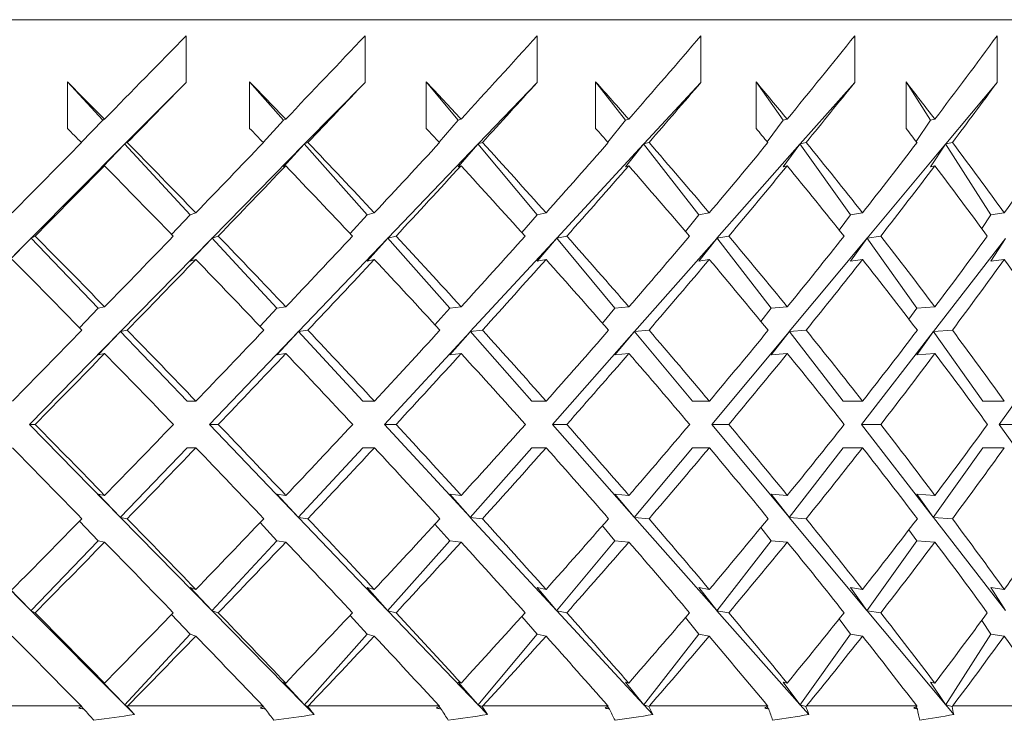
# Model space of a CAD drawing. Header units: inches. Extents: x 1.5 to 14.4, y 0.3 to 10.5.
# Tile 27 of 43: x 8.716 to 9.165, y 6.402 to 6.721. Entities that reach past the tile are written whole.
import ezdxf

# ---------------------------------------------------------------- set-up
doc = ezdxf.new("R2010")
doc.units = ezdxf.units.IN
doc.header["$MEASUREMENT"] = 0

msp = doc.modelspace()

# ---------------------------------------------------------------- linework, layer by layer
at = {"color": 7, "linetype": 'Continuous', "lineweight": 15}
for p, q in [((9.43123, 6.72063), (7.68123, 6.72063)), ((8.79214, 6.71329), (8.79214, 6.69208)), ((8.87359, 6.71329), (8.87359, 6.69208)), ((8.95199, 6.71329), (8.95199, 6.69208)), ((9.02657, 6.71329), (9.02657, 6.69208)), ((9.09663, 6.71329), (9.09663, 6.69208)), ((9.16148, 6.71329), (9.16148, 6.69208)), ((8.738, 6.67112), (8.738, 6.69233)), ((8.738, 6.69233), (8.75417, 6.67486)), ((8.79214, 6.69208), (8.76421, 6.66403)), ((8.82102, 6.67112), (8.82102, 6.69233)), ((8.82102, 6.69233), (8.83646, 6.67486)), ((8.87359, 6.69208), (8.84606, 6.66403)), ((8.90149, 6.67112), (8.90149, 6.69233)), ((8.90149, 6.69233), (8.91606, 6.67486)), ((8.95199, 6.69208), (8.92511, 6.66403)), ((8.97863, 6.67112), (8.97863, 6.69233)), ((8.97863, 6.69233), (8.99218, 6.67486)), ((9.02657, 6.69208), (9.00061, 6.66403)), ((9.05171, 6.67112), (9.05171, 6.69233)), ((9.05171, 6.69233), (9.06411, 6.67486)), ((9.09663, 6.69208), (9.07183, 6.66403)), ((9.12001, 6.67112), (9.12001, 6.69233)), ((9.12001, 6.69233), (9.13115, 6.67486)), ((9.16148, 6.69208), (9.13809, 6.66403)), ((8.75417, 6.67486), (8.74436, 6.66472)), ((8.75417, 6.67486), (8.75487, 6.6753)), ((8.83646, 6.67486), (8.82715, 6.66478)), ((8.83646, 6.67486), (8.83744, 6.6753)), ((8.91606, 6.67486), (8.90733, 6.66485)), ((8.91606, 6.67486), (8.9173, 6.6753)), ((8.99218, 6.67486), (8.98413, 6.66493)), ((8.99218, 6.67486), (8.99369, 6.6753)), ((9.06411, 6.67486), (9.05681, 6.66502)), ((9.06411, 6.67486), (9.06586, 6.6753)), ((9.13115, 6.67486), (9.12466, 6.66512)), ((9.13115, 6.67486), (9.13312, 6.6753)), ((8.76408, 6.6639), (8.72148, 6.62111)), ((8.75417, 6.65365), (8.76408, 6.6639)), ((8.76408, 6.66415), (8.76421, 6.66403)), ((8.76408, 6.66415), (8.76408, 6.6639)), ((8.76408, 6.66415), (8.79401, 6.63182)), ((8.7653, 6.6647), (8.76421, 6.66403)), ((8.84593, 6.6639), (8.80393, 6.62111)), ((8.83646, 6.65365), (8.84593, 6.6639)), ((8.84593, 6.66415), (8.84606, 6.66403)), ((8.84593, 6.66415), (8.84593, 6.6639)), ((8.84593, 6.66415), (8.87451, 6.63182)), ((8.84757, 6.6647), (8.84606, 6.66403)), ((8.92499, 6.6639), (8.88399, 6.62111)), ((8.91606, 6.65365), (8.92499, 6.6639)), ((8.92499, 6.66415), (8.92511, 6.66403)), ((8.92499, 6.66415), (8.92499, 6.6639)), ((8.92499, 6.66415), (8.95195, 6.63182)), ((8.92704, 6.6647), (8.92511, 6.66403)), ((9.00049, 6.6639), (8.96089, 6.62111)), ((8.99218, 6.65365), (9.00049, 6.6639)), ((9.00049, 6.66415), (9.00061, 6.66403)), ((9.00049, 6.66415), (9.00049, 6.6639)), ((9.00049, 6.66415), (9.02558, 6.63182)), ((9.00294, 6.6647), (9.00061, 6.66403)), ((9.07172, 6.6639), (9.0339, 6.62111)), ((9.06411, 6.65365), (9.07172, 6.6639)), ((9.07172, 6.66415), (9.07183, 6.66403)), ((9.07172, 6.66415), (9.07172, 6.6639)), ((9.07172, 6.66415), (9.09468, 6.63182)), ((9.07453, 6.6647), (9.07183, 6.66403)), ((9.13798, 6.6639), (9.1023, 6.62111)), ((9.13115, 6.65365), (9.13798, 6.6639)), ((9.13798, 6.66415), (9.13809, 6.66403)), ((9.13798, 6.66415), (9.13798, 6.6639)), ((9.13798, 6.66415), (9.1586, 6.63182)), ((9.14114, 6.6647), (9.13809, 6.66403)), ((8.75417, 6.65365), (8.75487, 6.65408)), ((8.83646, 6.65365), (8.83744, 6.65408)), ((8.91606, 6.65365), (8.9173, 6.65408)), ((8.99218, 6.65365), (8.99369, 6.65408)), ((9.06411, 6.65365), (9.06586, 6.65408)), ((9.13115, 6.65365), (9.13312, 6.65408)), ((8.79401, 6.63182), (8.7855, 6.62281)), ((8.79401, 6.63182), (8.79651, 6.63267)), ((8.87451, 6.63182), (8.86677, 6.62323)), ((8.87451, 6.63182), (8.87782, 6.63267)), ((8.95195, 6.63182), (8.94504, 6.62369)), ((8.95195, 6.63182), (8.95603, 6.63267)), ((9.02558, 6.63182), (9.01956, 6.62421)), ((9.02558, 6.63182), (9.0304, 6.63267)), ((9.09468, 6.63182), (9.0896, 6.62481)), ((9.09468, 6.63182), (9.10019, 6.63267)), ((9.1586, 6.63182), (9.1545, 6.62551)), ((9.1586, 6.63182), (9.16475, 6.63267)), ((8.72136, 6.62098), (8.67917, 6.57861)), ((8.71122, 6.61061), (8.72136, 6.62098)), ((8.72136, 6.62124), (8.72148, 6.62111)), ((8.72136, 6.62124), (8.72136, 6.62098)), ((8.72136, 6.62124), (8.75202, 6.58924)), ((8.72336, 6.62207), (8.72148, 6.62111)), ((8.8038, 6.62098), (8.76221, 6.57861)), ((8.79401, 6.61061), (8.8038, 6.62098)), ((8.8038, 6.62124), (8.80393, 6.62111)), ((8.8038, 6.62124), (8.8038, 6.62098)), ((8.8038, 6.62124), (8.83342, 6.58924)), ((8.80674, 6.62207), (8.80393, 6.62111)), ((8.88387, 6.62098), (8.84326, 6.57861)), ((8.87451, 6.61061), (8.88387, 6.62098)), ((8.88387, 6.62124), (8.88399, 6.62111)), ((8.88387, 6.62124), (8.88387, 6.62098)), ((8.88387, 6.62124), (8.91215, 6.58924)), ((8.88771, 6.62207), (8.88399, 6.62111)), ((8.96077, 6.62098), (8.92155, 6.57861)), ((8.95195, 6.61061), (8.96077, 6.62098)), ((8.96077, 6.62124), (8.96089, 6.62111)), ((8.96077, 6.62124), (8.96077, 6.62098)), ((8.96077, 6.62124), (8.98745, 6.58924)), ((8.96548, 6.62207), (8.96089, 6.62111)), ((9.03378, 6.62098), (8.99633, 6.57861)), ((9.02558, 6.61061), (9.03378, 6.62098)), ((9.03378, 6.62124), (9.0339, 6.62111)), ((9.03378, 6.62124), (9.03378, 6.62098)), ((9.03378, 6.62124), (9.05861, 6.58924)), ((9.03932, 6.62207), (9.0339, 6.62111)), ((9.1022, 6.62098), (9.06686, 6.57861)), ((9.09468, 6.61061), (9.1022, 6.62098)), ((9.1022, 6.62124), (9.1023, 6.62111)), ((9.1022, 6.62124), (9.1022, 6.62098)), ((9.1022, 6.62124), (9.12492, 6.58924)), ((9.1085, 6.62207), (9.1023, 6.62111)), ((9.16535, 6.62098), (9.13248, 6.57861)), ((9.1586, 6.61061), (9.16535, 6.62098)), ((8.79401, 6.61061), (8.79651, 6.61146)), ((8.87451, 6.61061), (8.87782, 6.61146)), ((8.95195, 6.61061), (8.95603, 6.61146)), ((9.02558, 6.61061), (9.0304, 6.61146)), ((9.09468, 6.61061), (9.10019, 6.61146)), ((9.1586, 6.61061), (9.16475, 6.61146)), ((8.75202, 6.58924), (8.74349, 6.58038)), ((8.75202, 6.58924), (8.75497, 6.58985)), ((8.83342, 6.58924), (8.82576, 6.58101)), ((8.83342, 6.58924), (8.83754, 6.58985)), ((8.91215, 6.58924), (8.90544, 6.58169)), ((8.91215, 6.58924), (8.9174, 6.58985)), ((8.98745, 6.58924), (8.98175, 6.58243)), ((8.98745, 6.58924), (8.99377, 6.58985)), ((9.05861, 6.58924), (9.05395, 6.58326)), ((9.05861, 6.58924), (9.06594, 6.58985)), ((9.12492, 6.58924), (9.12135, 6.58423)), ((9.12492, 6.58924), (9.1332, 6.58985)), ((8.76208, 6.57848), (8.72068, 6.53631)), ((8.75202, 6.56803), (8.76208, 6.57848)), ((8.76208, 6.57873), (8.76221, 6.57861)), ((8.76208, 6.57873), (8.76208, 6.57848)), ((8.76208, 6.57873), (8.79257, 6.54692)), ((8.7653, 6.57924), (8.76221, 6.57861)), ((8.84314, 6.57848), (8.80273, 6.53631)), ((8.83342, 6.56803), (8.84314, 6.57848)), ((8.84314, 6.57873), (8.84326, 6.57861)), ((8.84314, 6.57873), (8.84314, 6.57848)), ((8.84314, 6.57873), (8.87259, 6.54692)), ((8.84757, 6.57924), (8.84326, 6.57861)), ((8.92144, 6.57848), (8.8824, 6.53631)), ((8.91215, 6.56803), (8.92144, 6.57848)), ((8.92144, 6.57873), (8.92155, 6.57861)), ((8.92144, 6.57873), (8.92144, 6.57848)), ((8.92144, 6.57873), (8.94956, 6.54692)), ((8.92704, 6.57924), (8.92155, 6.57861)), ((8.99621, 6.57848), (8.95894, 6.53631)), ((8.98745, 6.56803), (8.99621, 6.57848)), ((8.99621, 6.57873), (8.99633, 6.57861)), ((8.99621, 6.57873), (8.99621, 6.57848)), ((8.99621, 6.57873), (9.02275, 6.54692)), ((9.00294, 6.57924), (8.99633, 6.57861)), ((9.06676, 6.57848), (9.03159, 6.53631)), ((9.05861, 6.56803), (9.06676, 6.57848)), ((9.06676, 6.57873), (9.06686, 6.57861)), ((9.06676, 6.57873), (9.06676, 6.57848)), ((9.06676, 6.57873), (9.09144, 6.54692)), ((9.07453, 6.57924), (9.06686, 6.57861)), ((9.13238, 6.57848), (9.09967, 6.53631)), ((9.12492, 6.56803), (9.13238, 6.57848)), ((9.13238, 6.57873), (9.13248, 6.57861)), ((9.13238, 6.57873), (9.13238, 6.57848)), ((9.13238, 6.57873), (9.15497, 6.54692)), ((9.14114, 6.57924), (9.13248, 6.57861)), ((9.19246, 6.57848), (9.16251, 6.53631)), ((8.75202, 6.56803), (8.75497, 6.56863)), ((8.83342, 6.56803), (8.83754, 6.56863)), ((8.91215, 6.56803), (8.9174, 6.56863)), ((8.98745, 6.56803), (8.99377, 6.56863)), ((9.05861, 6.56803), (9.06594, 6.56863)), ((9.12492, 6.56803), (9.1332, 6.56863)), ((8.79257, 6.54692), (8.79656, 6.54692)), ((8.87259, 6.54692), (8.87787, 6.54692)), ((8.94956, 6.54692), (8.95608, 6.54692)), ((9.02275, 6.54692), (9.03044, 6.54692)), ((9.09144, 6.54692), (9.10023, 6.54692)), ((9.15497, 6.54692), (9.16479, 6.54692)), ((8.72068, 6.53631), (8.76208, 6.49414)), ((8.72068, 6.53631), (8.72336, 6.53631)), ((8.80273, 6.53631), (8.84314, 6.49414)), ((8.80273, 6.53631), (8.80674, 6.53631)), ((8.8824, 6.53631), (8.92144, 6.49414)), ((8.8824, 6.53631), (8.88771, 6.53631)), ((8.95894, 6.53631), (8.99621, 6.49414)), ((8.95894, 6.53631), (8.96548, 6.53631)), ((9.03159, 6.53631), (9.06676, 6.49414)), ((9.03159, 6.53631), (9.03932, 6.53631)), ((9.09967, 6.53631), (9.13238, 6.49414)), ((9.09967, 6.53631), (9.1085, 6.53631)), ((9.16251, 6.53631), (9.19246, 6.49414)), ((9.16251, 6.53631), (9.17236, 6.53631)), ((8.79257, 6.5257), (8.76208, 6.49389)), ((8.79257, 6.5257), (8.79656, 6.5257)), ((8.87259, 6.5257), (8.84314, 6.49389)), ((8.87259, 6.5257), (8.87787, 6.5257)), ((8.94956, 6.5257), (8.92144, 6.49389)), ((8.94956, 6.5257), (8.95608, 6.5257)), ((9.02275, 6.5257), (8.99621, 6.49389)), ((9.02275, 6.5257), (9.03044, 6.5257)), ((9.09144, 6.5257), (9.06676, 6.49389)), ((9.09144, 6.5257), (9.10023, 6.5257)), ((9.15497, 6.5257), (9.13238, 6.49389)), ((9.15497, 6.5257), (9.16479, 6.5257)), ((8.75497, 6.50399), (8.75202, 6.50459)), ((8.76208, 6.49414), (8.75202, 6.50459)), ((8.83754, 6.50399), (8.83342, 6.50459)), ((8.84314, 6.49414), (8.83342, 6.50459)), ((8.9174, 6.50399), (8.91215, 6.50459)), ((8.92144, 6.49414), (8.91215, 6.50459)), ((8.99377, 6.50399), (8.98745, 6.50459)), ((8.99621, 6.49414), (8.98745, 6.50459)), ((9.06594, 6.50399), (9.05861, 6.50459)), ((9.06676, 6.49414), (9.05861, 6.50459)), ((9.1332, 6.50399), (9.12492, 6.50459)), ((9.13238, 6.49414), (9.12492, 6.50459)), ((8.67917, 6.49401), (8.72136, 6.45163)), ((8.74349, 6.49224), (8.75202, 6.48338)), ((8.76208, 6.49414), (8.76208, 6.49389)), ((8.76221, 6.49401), (8.76208, 6.49389)), ((8.76221, 6.49401), (8.8038, 6.45163)), ((8.76221, 6.49401), (8.7653, 6.49338)), ((8.82576, 6.49161), (8.83342, 6.48338)), ((8.84314, 6.49414), (8.84314, 6.49389)), ((8.84326, 6.49401), (8.84314, 6.49389)), ((8.84326, 6.49401), (8.88387, 6.45163)), ((8.84326, 6.49401), (8.84757, 6.49338)), ((8.90544, 6.49093), (8.91215, 6.48338)), ((8.92144, 6.49414), (8.92144, 6.49389)), ((8.92155, 6.49401), (8.92144, 6.49389)), ((8.92155, 6.49401), (8.96077, 6.45163)), ((8.92155, 6.49401), (8.92704, 6.49338)), ((8.98175, 6.49019), (8.98745, 6.48338)), ((8.99621, 6.49414), (8.99621, 6.49389)), ((8.99633, 6.49401), (8.99621, 6.49389)), ((8.99633, 6.49401), (9.03378, 6.45163)), ((8.99633, 6.49401), (9.00294, 6.49338)), ((9.06676, 6.49414), (9.06676, 6.49389)), ((9.06686, 6.49401), (9.06676, 6.49389)), ((9.06686, 6.49401), (9.1022, 6.45163)), ((9.06686, 6.49401), (9.07453, 6.49338)), ((9.13238, 6.49414), (9.13238, 6.49389)), ((9.13248, 6.49401), (9.13238, 6.49389)), ((9.13248, 6.49401), (9.16535, 6.45163)), ((9.13248, 6.49401), (9.14114, 6.49338)), ((9.05395, 6.48935), (9.05861, 6.48338)), ((9.12135, 6.48839), (9.12492, 6.48338)), ((8.75202, 6.48338), (8.72136, 6.45138)), ((8.75497, 6.48277), (8.75202, 6.48338)), ((8.83342, 6.48338), (8.8038, 6.45138)), ((8.83754, 6.48277), (8.83342, 6.48338)), ((8.91215, 6.48338), (8.88387, 6.45138)), ((8.9174, 6.48277), (8.91215, 6.48338)), ((8.98745, 6.48338), (8.96077, 6.45138)), ((8.99377, 6.48277), (8.98745, 6.48338)), ((9.05861, 6.48338), (9.03378, 6.45138)), ((9.06594, 6.48277), (9.05861, 6.48338)), ((9.12492, 6.48338), (9.1022, 6.45138)), ((9.1332, 6.48277), (9.12492, 6.48338)), ((8.72136, 6.45163), (8.71122, 6.46201)), ((8.79651, 6.46116), (8.79401, 6.46201)), ((8.8038, 6.45163), (8.79401, 6.46201)), ((8.87782, 6.46116), (8.87451, 6.46201)), ((8.88387, 6.45163), (8.87451, 6.46201)), ((8.95603, 6.46116), (8.95195, 6.46201)), ((8.96077, 6.45163), (8.95195, 6.46201)), ((9.0304, 6.46116), (9.02558, 6.46201)), ((9.03378, 6.45163), (9.02558, 6.46201)), ((9.10019, 6.46116), (9.09468, 6.46201)), ((9.1022, 6.45163), (9.09468, 6.46201)), ((9.16475, 6.46116), (9.1586, 6.46201)), ((9.16535, 6.45163), (9.1586, 6.46201)), ((8.72136, 6.45163), (8.72136, 6.45138)), ((8.72148, 6.45151), (8.72136, 6.45138)), ((8.72148, 6.45151), (8.76408, 6.40872)), ((8.72148, 6.45151), (8.72336, 6.45054)), ((8.7855, 6.44981), (8.79401, 6.4408)), ((8.8038, 6.45163), (8.8038, 6.45138)), ((8.80393, 6.45151), (8.8038, 6.45138)), ((8.80393, 6.45151), (8.84593, 6.40872)), ((8.80393, 6.45151), (8.80674, 6.45054)), ((8.88387, 6.45163), (8.88387, 6.45138)), ((8.88399, 6.45151), (8.88387, 6.45138)), ((8.88399, 6.45151), (8.92499, 6.40872)), ((8.88399, 6.45151), (8.88771, 6.45054)), ((8.96077, 6.45163), (8.96077, 6.45138)), ((8.96089, 6.45151), (8.96077, 6.45138)), ((8.96089, 6.45151), (9.00049, 6.40872)), ((8.96089, 6.45151), (8.96548, 6.45054)), ((9.03378, 6.45163), (9.03378, 6.45138)), ((9.0339, 6.45151), (9.03378, 6.45138)), ((9.0339, 6.45151), (9.07172, 6.40872)), ((9.0339, 6.45151), (9.03932, 6.45054)), ((9.1022, 6.45163), (9.1022, 6.45138)), ((9.1023, 6.45151), (9.1022, 6.45138)), ((9.1023, 6.45151), (9.13798, 6.40872)), ((9.1023, 6.45151), (9.1085, 6.45054)), ((8.86677, 6.44939), (8.87451, 6.4408)), ((8.94504, 6.44893), (8.95195, 6.4408)), ((9.01956, 6.44841), (9.02558, 6.4408)), ((9.0896, 6.44781), (9.09468, 6.4408)), ((9.1545, 6.4471), (9.1586, 6.4408)), ((8.79401, 6.4408), (8.76408, 6.40847)), ((8.79651, 6.43994), (8.79401, 6.4408)), ((8.87451, 6.4408), (8.84593, 6.40847)), ((8.87782, 6.43994), (8.87451, 6.4408)), ((8.95195, 6.4408), (8.92499, 6.40847)), ((8.95603, 6.43994), (8.95195, 6.4408)), ((9.02558, 6.4408), (9.00049, 6.40847)), ((9.0304, 6.43994), (9.02558, 6.4408)), ((9.09468, 6.4408), (9.07172, 6.40847)), ((9.10019, 6.43994), (9.09468, 6.4408)), ((9.1586, 6.4408), (9.13798, 6.40847)), ((9.16475, 6.43994), (9.1586, 6.4408)), ((8.75487, 6.41854), (8.75417, 6.41897)), ((8.76408, 6.40872), (8.75417, 6.41897)), ((8.83744, 6.41854), (8.83646, 6.41897)), ((8.84593, 6.40872), (8.83646, 6.41897)), ((8.9173, 6.41854), (8.91606, 6.41897)), ((8.92499, 6.40872), (8.91606, 6.41897)), ((8.99369, 6.41854), (8.99218, 6.41897)), ((9.00049, 6.40872), (8.99218, 6.41897)), ((9.06586, 6.41854), (9.06411, 6.41897)), ((9.07172, 6.40872), (9.06411, 6.41897)), ((9.13312, 6.41854), (9.13115, 6.41897)), ((9.13798, 6.40872), (9.13115, 6.41897)), ((8.68122, 6.40813), (8.74425, 6.40813)), ((8.74414, 6.40813), (8.7455, 6.40672)), ((8.74438, 6.40798), (8.74425, 6.40813)), ((8.76408, 6.40872), (8.76408, 6.40847)), ((8.76421, 6.40859), (8.76408, 6.40847)), ((8.76421, 6.40859), (8.76856, 6.40422)), ((8.76421, 6.40859), (8.76526, 6.40795)), ((8.7655, 6.40813), (8.76526, 6.40795)), ((8.7655, 6.40813), (8.82711, 6.40813)), ((8.82688, 6.40813), (8.82818, 6.40672)), ((8.82722, 6.40798), (8.82711, 6.40813)), ((8.84593, 6.40872), (8.84593, 6.40847)), ((8.84606, 6.40859), (8.84593, 6.40847)), ((8.84606, 6.40859), (8.85035, 6.40422)), ((8.84606, 6.40859), (8.84752, 6.40795)), ((8.84777, 6.40813), (8.84752, 6.40795)), ((8.84777, 6.40813), (8.90735, 6.40813)), ((8.90702, 6.40813), (8.90825, 6.40672)), ((8.90745, 6.40798), (8.90735, 6.40813)), ((8.92499, 6.40872), (8.92499, 6.40847)), ((8.92511, 6.40859), (8.92499, 6.40847)), ((8.92511, 6.40859), (8.9293, 6.40422)), ((8.92511, 6.40859), (8.92697, 6.40795)), ((8.92723, 6.40813), (8.92697, 6.40795)), ((8.92723, 6.40813), (8.98422, 6.40813)), ((8.98377, 6.40813), (8.98492, 6.40672)), ((8.98429, 6.40798), (8.98422, 6.40813)), ((9.00049, 6.40872), (9.00049, 6.40847)), ((9.00061, 6.40859), (9.00049, 6.40847)), ((9.00061, 6.40859), (9.00466, 6.40422)), ((9.00061, 6.40859), (9.00285, 6.40795)), ((9.00312, 6.40813), (9.00285, 6.40795)), ((9.00312, 6.40813), (9.05696, 6.40813)), ((9.05668, 6.40777), (9.05746, 6.40672)), ((9.05701, 6.40798), (9.05696, 6.40813)), ((9.07172, 6.40872), (9.07172, 6.40847)), ((9.07183, 6.40859), (9.07172, 6.40847)), ((9.07183, 6.40859), (9.0757, 6.40422)), ((9.07183, 6.40859), (9.07443, 6.40795)), ((9.0747, 6.40813), (9.07443, 6.40795)), ((9.0747, 6.40813), (9.12488, 6.40813)), ((9.12451, 6.40772), (9.12518, 6.40672)), ((9.12492, 6.40798), (9.12488, 6.40813)), ((9.13798, 6.40872), (9.13798, 6.40847)), ((9.13809, 6.40859), (9.13798, 6.40847)), ((9.13809, 6.40859), (9.14174, 6.40422)), ((9.13809, 6.40859), (9.14102, 6.40795)), ((9.14129, 6.40813), (9.14102, 6.40795)), ((9.14129, 6.40813), (9.18733, 6.40813))]:
    msp.add_line(p, q, dxfattribs=at)
for centre, major_axis, ratio, start_param, end_param in [((8.55623, 6.5574), (0.87404, 0.87404), 0.046969, 4.894477, 4.938449), ((8.55623, 6.5574), (0.87097, 0.87097), 0.096318, 4.943565, 4.987536), ((8.55623, 6.5574), (0.8658, 0.8658), 0.146137, 4.992652, 5.036623), ((8.55623, 6.5574), (0.85855, 0.85855), 0.196676, 5.041739, 5.085711), ((8.55623, 6.5574), (0.84923, 0.84923), 0.248201, 5.090827, 5.134798), ((8.55623, 6.5574), (0.83787, 0.83787), 0.300998, 5.139914, 5.183886), ((8.55623, 6.53644), (0.85855, -0.85855), 0.196676, 1.53597, 1.555724), ((8.55623, 6.53618), (0.87404, 0.87404), 0.046969, 4.906732, 4.938449), ((8.55623, 6.53644), (0.84923, -0.84923), 0.248201, 1.486883, 1.506637), ((8.55623, 6.53618), (0.87097, 0.87097), 0.096318, 4.955819, 4.987536), ((8.55623, 6.53644), (0.83787, -0.83787), 0.300998, 1.437796, 1.457549), ((8.55623, 6.53618), (0.8658, 0.8658), 0.146137, 5.004907, 5.036623), ((8.55623, 6.53644), (0.82448, -0.82448), 0.355379, 1.388708, 1.408462), ((8.55623, 6.53618), (0.85855, 0.85855), 0.196676, 5.053994, 5.085711), ((8.55623, 6.53644), (0.80911, -0.80911), 0.411694, 1.339621, 1.359375), ((8.55623, 6.53618), (0.84923, 0.84923), 0.248201, 5.103081, 5.134798), ((8.55623, 6.53644), (0.79179, -0.79179), 0.470333, 1.290533, 1.310287), ((8.55623, 6.53618), (0.83787, 0.83787), 0.300998, 5.152169, 5.183886), ((8.55623, 6.51522), (0.85855, -0.85855), 0.196676, 1.548227, 1.555724), ((8.55623, 6.51522), (0.84923, -0.84923), 0.248201, 1.49914, 1.506637), ((8.55623, 6.51522), (0.83787, -0.83787), 0.300998, 1.450052, 1.457549), ((8.55623, 6.51522), (0.82448, -0.82448), 0.355379, 1.400965, 1.408462), ((8.55623, 6.51522), (0.80911, -0.80911), 0.411694, 1.351877, 1.359375), ((8.55623, 6.51522), (0.79179, -0.79179), 0.470333, 1.30279, 1.310287), ((8.55623, 6.5574), (0.87404, 0.87404), 0.046969, 4.845463, 4.882221), ((8.55623, 6.53644), (0.85855, -0.85855), 0.196676, 1.48681, 1.523716), ((8.55623, 6.5574), (0.87097, 0.87097), 0.096318, 4.89455, 4.931308), ((8.55623, 6.53644), (0.84923, -0.84923), 0.248201, 1.437722, 1.474628), ((8.55623, 6.5574), (0.8658, 0.8658), 0.146137, 4.943638, 4.980395), ((8.55623, 6.53644), (0.83787, -0.83787), 0.300998, 1.388635, 1.425541), ((8.55623, 6.5574), (0.85855, 0.85855), 0.196676, 4.992725, 5.029483), ((8.55623, 6.53644), (0.82448, -0.82448), 0.355379, 1.339548, 1.376453), ((8.55623, 6.5574), (0.84923, 0.84923), 0.248201, 5.041812, 5.07857), ((8.55623, 6.53644), (0.80911, -0.80911), 0.411694, 1.29046, 1.327366), ((8.55623, 6.5574), (0.83787, 0.83787), 0.300998, 5.0909, 5.127657), ((8.55623, 6.53644), (0.79179, -0.79179), 0.470333, 1.241373, 1.278279), ((8.55623, 6.5574), (0.82448, 0.82448), 0.355379, 5.139987, 5.176745), ((8.55623, 6.53618), (0.87404, 0.87404), 0.046969, 4.857644, 4.894477), ((8.55623, 6.51522), (0.85855, -0.85855), 0.196676, 1.498992, 1.53597), ((8.55623, 6.53618), (0.87097, 0.87097), 0.096318, 4.906731, 4.943565), ((8.55623, 6.51522), (0.84923, -0.84923), 0.248201, 1.449905, 1.486883), ((8.55623, 6.53618), (0.8658, 0.8658), 0.146137, 4.955818, 4.992652), ((8.55623, 6.51522), (0.83787, -0.83787), 0.300998, 1.400818, 1.437796), ((8.55623, 6.53618), (0.85855, 0.85855), 0.196676, 5.004906, 5.041739), ((8.55623, 6.51522), (0.82448, -0.82448), 0.355379, 1.35173, 1.388708), ((8.55623, 6.53618), (0.84923, 0.84923), 0.248201, 5.053993, 5.090827), ((8.55623, 6.51522), (0.80911, -0.80911), 0.411694, 1.302643, 1.339621), ((8.55623, 6.53618), (0.83787, 0.83787), 0.300998, 5.103081, 5.139914), ((8.55623, 6.51522), (0.79179, -0.79179), 0.470333, 1.253555, 1.290533), ((8.55623, 6.53644), (0.8658, -0.8658), 0.146137, 1.486766, 1.523716), ((8.55623, 6.5574), (0.87097, 0.87097), 0.096318, 4.845506, 4.882368), ((8.55623, 6.53644), (0.85855, -0.85855), 0.196676, 1.437679, 1.474629), ((8.55623, 6.5574), (0.8658, 0.8658), 0.146137, 4.894594, 4.931455), ((8.55623, 6.53644), (0.84923, -0.84923), 0.248201, 1.388592, 1.425542), ((8.55623, 6.5574), (0.85855, 0.85855), 0.196676, 4.943681, 4.980542), ((8.55623, 6.53644), (0.83787, -0.83787), 0.300998, 1.339504, 1.376454), ((8.55623, 6.5574), (0.84923, 0.84923), 0.248201, 4.992769, 5.02963), ((8.55623, 6.53644), (0.82448, -0.82448), 0.355379, 1.290417, 1.327367), ((8.55623, 6.5574), (0.83787, 0.83787), 0.300998, 5.041856, 5.078717), ((8.55623, 6.53644), (0.80911, -0.80911), 0.411694, 1.241329, 1.27828), ((8.55623, 6.5574), (0.82448, 0.82448), 0.355379, 5.090943, 5.127805), ((8.55623, 6.51522), (0.8658, -0.8658), 0.146137, 1.498905, 1.535897), ((8.55623, 6.53618), (0.87097, 0.87097), 0.096318, 4.857643, 4.89455), ((8.55623, 6.51522), (0.85855, -0.85855), 0.196676, 1.449817, 1.48681), ((8.55623, 6.53618), (0.8658, 0.8658), 0.146137, 4.90673, 4.943638), ((8.55623, 6.51522), (0.84923, -0.84923), 0.248201, 1.40073, 1.437722), ((8.55623, 6.53618), (0.85855, 0.85855), 0.196676, 4.955818, 4.992725), ((8.55623, 6.51522), (0.83787, -0.83787), 0.300998, 1.351643, 1.388635), ((8.55623, 6.53618), (0.84923, 0.84923), 0.248201, 5.004905, 5.041812), ((8.55623, 6.51522), (0.82448, -0.82448), 0.355379, 1.302555, 1.339548), ((8.55623, 6.53618), (0.83787, 0.83787), 0.300998, 5.053993, 5.0909), ((8.55623, 6.51522), (0.80911, -0.80911), 0.411694, 1.253468, 1.29046), ((8.55623, 6.53618), (0.82448, 0.82448), 0.355379, 5.10308, 5.139987), ((8.55623, 6.51522), (0.79179, -0.79179), 0.470333, 1.204381, 1.241373), ((8.55623, 6.5574), (0.87097, 0.87097), 0.096318, 4.796433, 4.833368), ((8.55623, 6.53644), (0.8658, -0.8658), 0.146137, 1.437664, 1.47463), ((8.55623, 6.5574), (0.8658, 0.8658), 0.146137, 4.845521, 4.882455), ((8.55623, 6.53644), (0.85855, -0.85855), 0.196676, 1.388577, 1.425542), ((8.55623, 6.5574), (0.85855, 0.85855), 0.196676, 4.894608, 4.931543), ((8.55623, 6.53644), (0.84923, -0.84923), 0.248201, 1.33949, 1.376455), ((8.55623, 6.5574), (0.84923, 0.84923), 0.248201, 4.943696, 4.98063), ((8.55623, 6.53644), (0.83787, -0.83787), 0.300998, 1.290402, 1.327367), ((8.55623, 6.5574), (0.83787, 0.83787), 0.300998, 4.992783, 5.029717), ((8.55623, 6.53644), (0.82448, -0.82448), 0.355379, 1.241315, 1.27828), ((8.55623, 6.5574), (0.82448, 0.82448), 0.355379, 5.04187, 5.078805), ((8.55623, 6.53644), (0.80911, -0.80911), 0.411694, 1.192228, 1.229193), ((8.55623, 6.53618), (0.87097, 0.87097), 0.096318, 4.808556, 4.845506), ((8.55623, 6.51522), (0.8658, -0.8658), 0.146137, 1.449788, 1.486766), ((8.55623, 6.53618), (0.8658, 0.8658), 0.146137, 4.857643, 4.894594), ((8.55623, 6.51522), (0.85855, -0.85855), 0.196676, 1.400701, 1.437679), ((8.55623, 6.53618), (0.85855, 0.85855), 0.196676, 4.90673, 4.943681), ((8.55623, 6.51522), (0.84923, -0.84923), 0.248201, 1.351614, 1.388592), ((8.55623, 6.53618), (0.84923, 0.84923), 0.248201, 4.955818, 4.992769), ((8.55623, 6.51522), (0.83787, -0.83787), 0.300998, 1.302526, 1.339504), ((8.55623, 6.53618), (0.83787, 0.83787), 0.300998, 5.004905, 5.041856), ((8.55623, 6.51522), (0.82448, -0.82448), 0.355379, 1.253439, 1.290417), ((8.55623, 6.53618), (0.82448, 0.82448), 0.355379, 5.053992, 5.090943), ((8.55623, 6.51522), (0.80911, -0.80911), 0.411694, 1.204351, 1.241329), ((8.55623, 6.53644), (0.87097, -0.87097), 0.096318, 1.437679, 1.47463), ((8.55623, 6.5574), (0.8658, 0.8658), 0.146137, 4.796419, 4.833397), ((8.55623, 6.53644), (0.8658, -0.8658), 0.146137, 1.388592, 1.425542), ((8.55623, 6.5574), (0.85855, 0.85855), 0.196676, 4.845506, 4.882484), ((8.55623, 6.53644), (0.85855, -0.85855), 0.196676, 1.339504, 1.376455), ((8.55623, 6.5574), (0.84923, 0.84923), 0.248201, 4.894594, 4.931572), ((8.55623, 6.53644), (0.84923, -0.84923), 0.248201, 1.290417, 1.327368), ((8.55623, 6.5574), (0.83787, 0.83787), 0.300998, 4.943681, 4.980659), ((8.55623, 6.53644), (0.83787, -0.83787), 0.300998, 1.241329, 1.27828), ((8.55623, 6.5574), (0.82448, 0.82448), 0.355379, 4.992769, 5.029746), ((8.55623, 6.53644), (0.82448, -0.82448), 0.355379, 1.192242, 1.229193), ((8.55623, 6.5574), (0.80911, 0.80911), 0.411694, 5.041856, 5.078834), ((8.55623, 6.51522), (0.87097, -0.87097), 0.096318, 1.449817, 1.486752), ((8.55623, 6.53618), (0.8658, 0.8658), 0.146137, 4.808556, 4.845521), ((8.55623, 6.51522), (0.8658, -0.8658), 0.146137, 1.40073, 1.437664), ((8.55623, 6.53618), (0.85855, 0.85855), 0.196676, 4.857643, 4.894608), ((8.55623, 6.51522), (0.85855, -0.85855), 0.196676, 1.351643, 1.388577), ((8.55623, 6.53618), (0.84923, 0.84923), 0.248201, 4.90673, 4.943696), ((8.55623, 6.51522), (0.84923, -0.84923), 0.248201, 1.302555, 1.33949), ((8.55623, 6.53618), (0.83787, 0.83787), 0.300998, 4.955818, 4.992783), ((8.55623, 6.51522), (0.83787, -0.83787), 0.300998, 1.253468, 1.290402), ((8.55623, 6.53618), (0.82448, 0.82448), 0.355379, 5.004905, 5.04187), ((8.55623, 6.51522), (0.82448, -0.82448), 0.355379, 1.204381, 1.241315), ((8.55623, 6.53618), (0.80911, 0.80911), 0.411694, 5.053993, 5.090958), ((8.55623, 6.5574), (0.8658, 0.8658), 0.146137, 4.747288, 4.78428), ((8.55623, 6.53644), (0.87097, -0.87097), 0.096318, 1.388635, 1.425542), ((8.55623, 6.5574), (0.85855, 0.85855), 0.196676, 4.796375, 4.833368), ((8.55623, 6.53644), (0.8658, -0.8658), 0.146137, 1.339548, 1.376455), ((8.55623, 6.5574), (0.84923, 0.84923), 0.248201, 4.845463, 4.882455), ((8.55623, 6.53644), (0.85855, -0.85855), 0.196676, 1.29046, 1.327367), ((8.55623, 6.5574), (0.83787, 0.83787), 0.300998, 4.89455, 4.931543), ((8.55623, 6.53644), (0.84923, -0.84923), 0.248201, 1.241373, 1.27828), ((8.55623, 6.5574), (0.82448, 0.82448), 0.355379, 4.943638, 4.98063), ((8.55623, 6.53644), (0.83787, -0.83787), 0.300998, 1.192286, 1.229193), ((8.55623, 6.5574), (0.80911, 0.80911), 0.411694, 4.992725, 5.029717), ((8.55623, 6.53644), (0.82448, -0.82448), 0.355379, 1.143198, 1.180105), ((8.55623, 6.5574), (0.79179, 0.79179), 0.470333, 5.041812, 5.078805), ((8.55623, 6.53618), (0.8658, 0.8658), 0.146137, 4.759469, 4.796419), ((8.55623, 6.51522), (0.87097, -0.87097), 0.096318, 1.400818, 1.437679), ((8.55623, 6.53618), (0.85855, 0.85855), 0.196676, 4.808556, 4.845506), ((8.55623, 6.51522), (0.8658, -0.8658), 0.146137, 1.35173, 1.388592), ((8.55623, 6.53618), (0.84923, 0.84923), 0.248201, 4.857644, 4.894594), ((8.55623, 6.51522), (0.85855, -0.85855), 0.196676, 1.302643, 1.339504), ((8.55623, 6.53618), (0.83787, 0.83787), 0.300998, 4.906731, 4.943681), ((8.55623, 6.51522), (0.84923, -0.84923), 0.248201, 1.253555, 1.290417), ((8.55623, 6.53618), (0.82448, 0.82448), 0.355379, 4.955818, 4.992769), ((8.55623, 6.51522), (0.83787, -0.83787), 0.300998, 1.204468, 1.241329), ((8.55623, 6.53618), (0.80911, 0.80911), 0.411694, 5.004906, 5.041856), ((8.55623, 6.51522), (0.82448, -0.82448), 0.355379, 1.155381, 1.192242), ((8.55623, 6.53644), (0.87404, -0.87404), 0.046969, 1.388708, 1.425542), ((8.55623, 6.5574), (0.85855, 0.85855), 0.196676, 4.747215, 4.784193), ((8.55623, 6.53644), (0.87097, -0.87097), 0.096318, 1.339621, 1.376454), ((8.55623, 6.5574), (0.84923, 0.84923), 0.248201, 4.796302, 4.83328), ((8.55623, 6.53644), (0.8658, -0.8658), 0.146137, 1.290533, 1.327367), ((8.55623, 6.5574), (0.83787, 0.83787), 0.300998, 4.84539, 4.882368), ((8.55623, 6.53644), (0.85855, -0.85855), 0.196676, 1.241446, 1.27828), ((8.55623, 6.5574), (0.82448, 0.82448), 0.355379, 4.894477, 4.931455), ((8.55623, 6.53644), (0.84923, -0.84923), 0.248201, 1.192359, 1.229192), ((8.55623, 6.5574), (0.80911, 0.80911), 0.411694, 4.943565, 4.980542), ((8.55623, 6.53644), (0.83787, -0.83787), 0.300998, 1.143271, 1.180105), ((8.55623, 6.5574), (0.79179, 0.79179), 0.470333, 4.992652, 5.02963), ((8.55623, 6.51522), (0.87404, -0.87404), 0.046969, 1.401156, 1.437722), ((8.55623, 6.53618), (0.85855, 0.85855), 0.196676, 4.759706, 4.796375), ((8.55623, 6.51522), (0.87097, -0.87097), 0.096318, 1.352069, 1.388635), ((8.55623, 6.53618), (0.84923, 0.84923), 0.248201, 4.808793, 4.845463), ((8.55623, 6.51522), (0.8658, -0.8658), 0.146137, 1.302982, 1.339548), ((8.55623, 6.53618), (0.83787, 0.83787), 0.300998, 4.857881, 4.89455), ((8.55623, 6.51522), (0.85855, -0.85855), 0.196676, 1.253894, 1.29046), ((8.55623, 6.53618), (0.82448, 0.82448), 0.355379, 4.906968, 4.943638), ((8.55623, 6.51522), (0.84923, -0.84923), 0.248201, 1.204807, 1.241373), ((8.55623, 6.53618), (0.80911, 0.80911), 0.411694, 4.956056, 4.992725), ((8.55623, 6.51522), (0.83787, -0.83787), 0.300998, 1.15572, 1.192286), ((8.55623, 6.53618), (0.79179, 0.79179), 0.470333, 5.005143, 5.041812), ((8.55623, 6.51522), (0.82448, -0.82448), 0.355379, 1.106632, 1.143198)]:
    msp.add_ellipse(centre, major_axis=major_axis, ratio=ratio, start_param=start_param, end_param=end_param, dxfattribs=at)
for points in [[(8.74322, 6.40714), (8.74361, 6.40742), (8.74399, 6.4077), (8.74438, 6.40798)], [(8.74322, 6.40714), (8.74398, 6.407), (8.74474, 6.40686), (8.7455, 6.40672)], [(8.75006, 6.40159), (8.74854, 6.4033), (8.74702, 6.40501), (8.7455, 6.40672)], [(8.76526, 6.40795), (8.76636, 6.4067), (8.76746, 6.40546), (8.76856, 6.40422)], [(8.826, 6.40714), (8.82641, 6.40742), (8.82681, 6.4077), (8.82722, 6.40798)], [(8.826, 6.40714), (8.82673, 6.407), (8.82746, 6.40686), (8.82818, 6.40672)], [(8.8321, 6.40159), (8.8308, 6.4033), (8.82949, 6.40501), (8.82818, 6.40672)], [(8.84752, 6.40795), (8.84846, 6.4067), (8.84941, 6.40546), (8.85035, 6.40422)], [(8.90619, 6.40714), (8.90661, 6.40742), (8.90703, 6.4077), (8.90745, 6.40798)], [(8.90619, 6.40714), (8.90688, 6.407), (8.90756, 6.40686), (8.90825, 6.40672)], [(8.91149, 6.40159), (8.91041, 6.4033), (8.90933, 6.40501), (8.90825, 6.40672)], [(8.92697, 6.40795), (8.92775, 6.4067), (8.92852, 6.40546), (8.9293, 6.40422)], [(8.98301, 6.40714), (8.98343, 6.40742), (8.98386, 6.4077), (8.98429, 6.40798)], [(8.98301, 6.40714), (8.98364, 6.407), (8.98428, 6.40686), (8.98492, 6.40672)], [(8.98746, 6.40159), (8.98661, 6.4033), (8.98577, 6.40501), (8.98492, 6.40672)], [(9.00285, 6.40795), (9.00345, 6.4067), (9.00406, 6.40546), (9.00466, 6.40422)], [(9.05571, 6.40714), (9.05615, 6.40742), (9.05658, 6.4077), (9.05701, 6.40798)], [(9.05571, 6.40714), (9.0563, 6.407), (9.05688, 6.40686), (9.05746, 6.40672)], [(9.05927, 6.40159), (9.05867, 6.4033), (9.05807, 6.40501), (9.05746, 6.40672)], [(9.07443, 6.40795), (9.07485, 6.4067), (9.07528, 6.40546), (9.0757, 6.40422)], [(9.12361, 6.40714), (9.12404, 6.40742), (9.12448, 6.4077), (9.12492, 6.40798)], [(9.12361, 6.40714), (9.12413, 6.407), (9.12465, 6.40686), (9.12518, 6.40672)], [(9.12624, 6.40159), (9.12589, 6.4033), (9.12554, 6.40501), (9.12518, 6.40672)], [(9.14102, 6.40795), (9.14126, 6.4067), (9.1415, 6.40546), (9.14174, 6.40422)], [(8.75006, 6.40159), (8.75623, 6.4024), (8.7624, 6.40328), (8.76856, 6.40422)], [(8.8321, 6.40159), (8.83819, 6.4024), (8.84427, 6.40328), (8.85035, 6.40422)], [(8.91149, 6.40159), (8.91743, 6.4024), (8.92337, 6.40328), (8.9293, 6.40422)], [(8.98746, 6.40159), (8.99319, 6.4024), (8.99893, 6.40328), (9.00466, 6.40422)], [(9.05927, 6.40159), (9.06475, 6.4024), (9.07023, 6.40328), (9.0757, 6.40422)], [(9.12624, 6.40159), (9.13141, 6.4024), (9.13657, 6.40328), (9.14174, 6.40422)]]:
    msp.add_open_spline(points, degree=3, dxfattribs=at)

doc.saveas('drawing.dxf')
